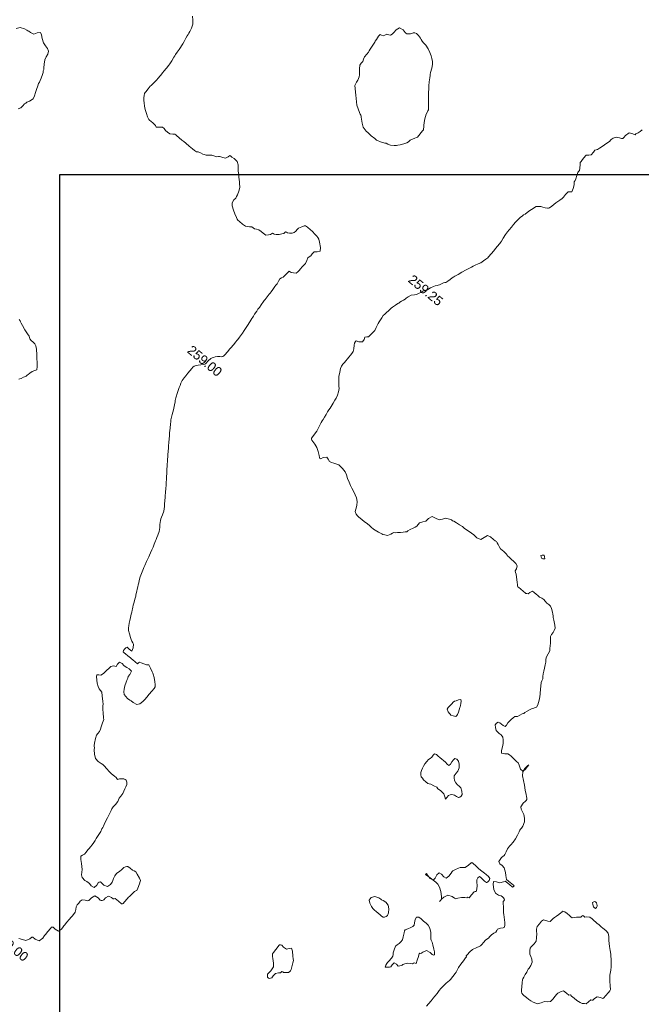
# Model space of a CAD drawing. Header units: millimetres. Extents: x -1567 to 968, y -503 to 481.
# Tile 8 of 49: x -1240 to -1207, y -18 to 34. Entities that reach past the tile are written whole.
import ezdxf

# ---------------------------------------------------------------- set-up
doc = ezdxf.new("R2010")
doc.units = ezdxf.units.MM
doc.layers.get('0').update_dxf_attribs({"lineweight": 0})
doc.layers.add('C-TOPO', color=7, linetype='Continuous')
doc.layers.add('C-TOPO-TEXT', color=7, linetype='Continuous')
doc.styles.get("Standard").update_dxf_attribs({"font": 'arial.ttf'})

# ---------------------------------------------------------------- blocks, each defined once
blk = doc.blocks.new('FXNHM')
at = {"layer": 'C-TOPO', "color": 35, "linetype": 'Continuous', "lineweight": 0, "flags": 128}
for points in [[(-1005.957, -27.625), (-1005.955, -27.45), (-1005.953, -27.239), (-1005.955, -27.063), (-1005.957, -26.916), (-1005.959, -26.733), (-1005.964, -26.545), (-1005.969, -26.395), (-1005.962, -26.229), (-1005.937, -26.037), (-1005.905, -25.877), (-1005.888, -25.804), (-1005.872, -25.714), (-1005.881, -25.507), (-1005.891, -25.3), (-1005.905, -25.214), (-1005.92, -25.131), (-1005.951, -24.946), (-1005.978, -24.724), (-1005.989, -24.498), (-1005.99, -24.307), (-1005.989, -24.225), (-1006.041, -24.214), (-1006.039, -24.122), (-1006.024, -23.923), (-1005.989, -23.724), (-1005.888, -23.503), (-1005.815, -23.377), (-1005.795, -23.296), (-1005.782, -23.214), (-1005.784, -23.069), (-1005.782, -22.91), (-1005.751, -22.812), (-1005.72, -22.714), (-1005.721, -22.6), (-1005.72, -22.472), (-1005.671, -22.331), (-1005.629, -22.214), (-1005.647, -22.122), (-1005.659, -22.033), (-1005.566, -21.902), (-1005.478, -21.798), (-1005.445, -21.747), (-1005.458, -21.695), (-1005.478, -21.635), (-1005.589, -21.521), (-1005.788, -21.323), (-1005.9, -21.214), (-1005.978, -21.164), (-1006.056, -21.065), (-1006.178, -20.913), (-1006.298, -20.789), (-1006.371, -20.714), (-1006.371, -20.659), (-1006.371, -20.607), (-1006.42, -20.574), (-1006.478, -20.545), (-1006.555, -20.542), (-1006.646, -20.545), (-1006.777, -20.601), (-1006.978, -20.629), (-1007.159, -20.526), (-1007.355, -20.353), (-1007.441, -20.214), (-1007.318, -20.131), (-1007.138, -20.054), (-1007.029, -19.897), (-1006.978, -19.798), (-1006.894, -19.798), (-1006.685, -19.8), (-1006.478, -19.798), (-1006.44, -19.714), (-1006.505, -19.686), (-1006.62, -19.69), (-1006.834, -19.694), (-1006.978, -19.686), (-1007.06, -19.627), (-1007.138, -19.554), (-1007.262, -19.441), (-1007.478, -19.298), (-1007.642, -19.268), (-1007.788, -19.269), (-1007.901, -19.214), (-1007.935, -18.963), (-1007.901, -18.791), (-1007.901, -18.714), (-1007.937, -18.566), (-1007.978, -18.392), (-1007.986, -18.303), (-1007.99, -18.214), (-1007.984, -18.114), (-1007.978, -17.931), (-1007.99, -17.714), (-1008.033, -17.492), (-1008.085, -17.305), (-1008.112, -17.214), (-1008.112, -17.146), (-1008.112, -17.079), (-1008.129, -16.94), (-1008.203, -16.714), (-1008.319, -16.561), (-1008.478, -16.436), (-1008.622, -16.36), (-1008.762, -16.305), (-1008.864, -16.214), (-1008.892, -15.979), (-1008.864, -15.827), (-1008.863, -15.77), (-1008.866, -15.714), (-1008.915, -15.658), (-1008.978, -15.596), (-1009.068, -15.527), (-1009.247, -15.387), (-1009.455, -15.214), (-1009.662, -15.045), (-1009.847, -14.886), (-1009.971, -14.714), (-1010, -14.504), (-1009.976, -14.308), (-1009.971, -14.221), (-1009.967, -14.328), (-1009.953, -14.539), (-1010.001, -14.69), (-1010.158, -14.673), (-1010.352, -14.57), (-1010.478, -14.501), (-1010.583, -14.499), (-1010.689, -14.503), (-1010.83, -14.484), (-1010.978, -14.467), (-1011.094, -14.468), (-1011.205, -14.487), (-1011.329, -14.594), (-1011.478, -14.667), (-1011.572, -14.566), (-1011.663, -14.379), (-1011.751, -14.214), (-1011.866, -14.062), (-1011.978, -13.967), (-1012.124, -13.938), (-1012.255, -13.936), (-1012.37, -13.933), (-1012.478, -13.916), (-1012.608, -13.823), (-1012.708, -13.714), (-1012.712, -13.607), (-1012.681, -13.511), (-1012.588, -13.488), (-1012.478, -13.484), (-1012.351, -13.482), (-1012.238, -13.454), (-1012.235, -13.346), (-1012.258, -13.214), (-1012.249, -13.09), (-1012.231, -12.961), (-1012.206, -12.814), (-1012.181, -12.714), (-1012.128, -12.666), (-1012.073, -12.618), (-1012.023, -12.481), (-1011.978, -12.352), (-1011.918, -12.274), (-1011.907, -12.214), (-1011.859, -12.074), (-1011.794, -11.898), (-1011.74, -11.796), (-1011.693, -11.714), (-1011.646, -11.649), (-1011.608, -11.583), (-1011.647, -11.446), (-1011.746, -11.214), (-1011.837, -11.054), (-1011.928, -10.917), (-1011.978, -10.844), (-1012.017, -10.779), (-1012.056, -10.714), (-1012.156, -10.583), (-1012.264, -10.427), (-1012.292, -10.32), (-1012.32, -10.214), (-1012.392, -10.115), (-1012.478, -10), (-1012.539, -9.871), (-1012.608, -9.714), (-1012.692, -9.554), (-1012.764, -9.427), (-1012.837, -9.322), (-1012.901, -9.214), (-1012.946, -8.994), (-1012.978, -8.816), (-1013.028, -8.764), (-1013.081, -8.714), (-1013.135, -8.616), (-1013.221, -8.471), (-1013.339, -8.34), (-1013.44, -8.214), (-1013.467, -8.086), (-1013.478, -7.956), (-1013.496, -7.829), (-1013.534, -7.714), (-1013.66, -7.593), (-1013.858, -7.433), (-1013.978, -7.339), (-1014.04, -7.275), (-1014.103, -7.214), (-1014.197, -7.141), (-1014.353, -7.03), (-1014.478, -6.959), (-1014.604, -6.952), (-1014.733, -6.959), (-1014.856, -6.94), (-1014.978, -6.924), (-1015.106, -6.939), (-1015.232, -6.959), (-1015.355, -6.964), (-1015.478, -6.964), (-1015.612, -6.95), (-1015.727, -6.964), (-1015.793, -7.099), (-1015.823, -7.214), (-1015.87, -7.25), (-1015.913, -7.279), (-1015.978, -7.279), (-1016.093, -7.278), (-1016.302, -7.276), (-1016.417, -7.275), (-1016.478, -7.28), (-1016.514, -7.25), (-1016.555, -7.214), (-1016.662, -7.112), (-1016.857, -6.927), (-1016.978, -6.814), (-1017.054, -6.766), (-1017.123, -6.714), (-1017.149, -6.59), (-1017.207, -6.442), (-1017.355, -6.385), (-1017.478, -6.373), (-1017.557, -6.371), (-1017.637, -6.373), (-1017.814, -6.367), (-1017.978, -6.358), (-1018.029, -6.336), (-1018.079, -6.314), (-1018.253, -6.312), (-1018.478, -6.3), (-1018.611, -6.258), (-1018.718, -6.214), (-1018.826, -6.169), (-1018.903, -6.139), (-1018.978, -6.16), (-1019.085, -6.151), (-1019.298, -6.151), (-1019.478, -6.204), (-1019.54, -6.401), (-1019.596, -6.595), (-1019.825, -6.65), (-1019.978, -6.638), (-1020.055, -6.637), (-1020.199, -6.651), (-1020.478, -6.677), (-1020.649, -6.686), (-1020.805, -6.692), (-1020.978, -6.707), (-1021.174, -6.737), (-1021.337, -6.768), (-1021.408, -6.783), (-1021.478, -6.789), (-1021.589, -6.823), (-1021.773, -6.919), (-1021.869, -7.061), (-1021.978, -7.202), (-1022.191, -7.251), (-1022.385, -7.307), (-1022.466, -7.505), (-1022.478, -7.637), (-1022.491, -7.701), (-1022.585, -7.833), (-1022.689, -8.002), (-1022.69, -8.107), (-1022.686, -8.214), (-1022.721, -8.317), (-1022.768, -8.423), (-1022.842, -8.589), (-1022.898, -8.714), (-1022.902, -8.79), (-1022.978, -8.849), (-1023.046, -8.923), (-1023.154, -9.038), (-1023.268, -9.146), (-1023.342, -9.214), (-1023.421, -9.271), (-1023.446, -9.341), (-1023.478, -9.43), (-1023.524, -9.516), (-1023.587, -9.604), (-1023.7, -9.669), (-1023.802, -9.714), (-1023.872, -9.733), (-1023.943, -9.748), (-1024.064, -9.768), (-1024.263, -9.8), (-1024.375, -9.817), (-1024.426, -9.817), (-1024.478, -9.817), (-1024.682, -9.812), (-1024.884, -9.808), (-1024.978, -9.821), (-1025.173, -9.822), (-1025.37, -9.821), (-1025.424, -9.824), (-1025.478, -9.825), (-1025.58, -9.791), (-1025.719, -9.714), (-1025.779, -9.597), (-1025.852, -9.414), (-1025.978, -9.226), (-1026.134, -9.102), (-1026.291, -9.028), (-1026.478, -8.945), (-1026.652, -8.864), (-1026.793, -8.806), (-1026.966, -8.725), (-1027.16, -8.613), (-1027.327, -8.508), (-1027.478, -8.431), (-1027.698, -8.377), (-1027.83, -8.362), (-1027.904, -8.359), (-1027.978, -8.362), (-1028.088, -8.4), (-1028.237, -8.455), (-1028.357, -8.503), (-1028.478, -8.531), (-1028.612, -8.479), (-1028.744, -8.447), (-1028.865, -8.59), (-1028.928, -8.714), (-1028.978, -8.736), (-1029.028, -8.714), (-1029.106, -8.648), (-1029.281, -8.511), (-1029.478, -8.388), (-1029.676, -8.316), (-1029.851, -8.277), (-1029.928, -8.264), (-1029.978, -8.239), (-1030.003, -8.189), (-1030.012, -8.065), (-1030.027, -7.839), (-1030.036, -7.714), (-1030.054, -7.638), (-1030.077, -7.535), (-1030.119, -7.343), (-1030.146, -7.214), (-1030.157, -7.119), (-1030.168, -7.024), (-1030.19, -6.89), (-1030.219, -6.714), (-1030.241, -6.56), (-1030.257, -6.435), (-1030.267, -6.324), (-1030.277, -6.214), (-1030.315, -6.013), (-1030.348, -5.844), (-1030.351, -5.779), (-1030.356, -5.714), (-1030.413, -5.538), (-1030.478, -5.355), (-1030.519, -5.283), (-1030.564, -5.214), (-1030.65, -5.12), (-1030.814, -4.936), (-1030.978, -4.722), (-1031.101, -4.515), (-1031.188, -4.335), (-1031.232, -4.214), (-1031.239, -4.087), (-1031.232, -3.96), (-1031.232, -3.837), (-1031.232, -3.714), (-1031.231, -3.587), (-1031.232, -3.46), (-1031.233, -3.335), (-1031.25, -3.214), (-1031.319, -3.08), (-1031.422, -2.91), (-1031.478, -2.82), (-1031.491, -2.727), (-1031.478, -2.669), (-1031.348, -2.615), (-1031.192, -2.5), (-1031.214, -2.341), (-1031.254, -2.214), (-1031.188, -2.144), (-1031.117, -2.075), (-1031.092, -1.883), (-1031.082, -1.714), (-1031.081, -1.661), (-1031.082, -1.609), (-1031.123, -1.432), (-1031.173, -1.214), (-1031.189, -1.101), (-1031.204, -0.988), (-1031.225, -0.852), (-1031.239, -0.714), (-1031.227, -0.598), (-1031.209, -0.483), (-1031.19, -0.335), (-1031.174, -0.214), (-1031.156, -0.134), (-1031.136, -0.056), (-1031.089, 0.127), (-1031.048, 0.286), (-1031.021, 0.329), (-1031.004, 0.402), (-1030.978, 0.502), (-1030.935, 0.617), (-1030.901, 0.709), (-1030.894, 0.786), (-1030.857, 0.906), (-1030.778, 1.086), (-1030.656, 1.217), (-1030.575, 1.286), (-1030.552, 1.36), (-1030.52, 1.431), (-1030.478, 1.527), (-1030.442, 1.635), (-1030.412, 1.72), (-1030.371, 1.753), (-1030.331, 1.786), (-1030.293, 1.884), (-1030.232, 2.041), (-1030.161, 2.194), (-1030.115, 2.286), (-1030.048, 2.356), (-1030.014, 2.409), (-1029.978, 2.472), (-1029.927, 2.578), (-1029.875, 2.684), (-1029.831, 2.735), (-1029.787, 2.786), (-1029.756, 2.895), (-1029.718, 3.046), (-1029.687, 3.187), (-1029.664, 3.286), (-1029.635, 3.35), (-1029.605, 3.413), (-1029.559, 3.535), (-1029.478, 3.752), (-1029.385, 3.986), (-1029.325, 4.134), (-1029.292, 4.21), (-1029.258, 4.286), (-1029.219, 4.376), (-1029.173, 4.481), (-1029.095, 4.639), (-1029.024, 4.786), (-1029, 4.873), (-1028.978, 4.961), (-1028.939, 5.101), (-1028.907, 5.216), (-1028.902, 5.286), (-1028.902, 5.498), (-1028.902, 5.71), (-1028.902, 5.786), (-1028.902, 5.998), (-1028.902, 6.21), (-1028.902, 6.286), (-1028.917, 6.369), (-1028.948, 6.557), (-1028.974, 6.782), (-1028.981, 6.961), (-1028.978, 7.103), (-1028.974, 7.283), (-1028.978, 7.469), (-1028.982, 7.618), (-1028.974, 7.783), (-1028.947, 7.974), (-1028.914, 8.133), (-1028.896, 8.204), (-1028.868, 8.286), (-1028.831, 8.422), (-1028.783, 8.591), (-1028.75, 8.691), (-1028.718, 8.786), (-1028.698, 8.885), (-1028.669, 8.977), (-1028.57, 9.062), (-1028.478, 9.125), (-1028.424, 9.151), (-1028.368, 9.176), (-1028.253, 9.231), (-1028.14, 9.286), (-1028.1, 9.328), (-1028.065, 9.374), (-1028.035, 9.519), (-1027.979, 9.786), (-1027.913, 10.047), (-1027.876, 10.184), (-1027.866, 10.235), (-1027.858, 10.286), (-1027.866, 10.466), (-1027.858, 10.666), (-1027.775, 10.727), (-1027.699, 10.786), (-1027.765, 10.977), (-1027.85, 11.158), (-1027.895, 11.222), (-1027.938, 11.286), (-1027.958, 11.37), (-1027.978, 11.461), (-1028.049, 11.63), (-1028.114, 11.786), (-1028.114, 11.855), (-1028.114, 11.923), (-1028.177, 12.023), (-1028.288, 12.188), (-1028.35, 12.286), (-1028.352, 12.35), (-1028.35, 12.414), (-1028.362, 12.579), (-1028.35, 12.786), (-1028.257, 12.879), (-1028.164, 12.972), (-1028.157, 13.151), (-1028.169, 13.286), (-1028.129, 13.341), (-1028.087, 13.395), (-1028.045, 13.518), (-1027.978, 13.742), (-1027.929, 13.918), (-1027.883, 14.086), (-1027.862, 14.17), (-1027.863, 14.229), (-1027.862, 14.286), (-1027.828, 14.397), (-1027.741, 14.55), (-1027.585, 14.636), (-1027.478, 14.67), (-1027.418, 14.726), (-1027.418, 14.786), (-1027.415, 14.937), (-1027.352, 15.16), (-1027.169, 15.259), (-1027.045, 15.286), (-1027.045, 15.353), (-1027.014, 15.406), (-1026.978, 15.473), (-1026.948, 15.603), (-1026.917, 15.725)], [(-1025.002, -38.714), (-1024.828, -38.625), (-1024.643, -38.549), (-1024.543, -38.342), (-1024.517, -38.214), (-1024.478, -38.175), (-1024.315, -38.179), (-1024.084, -38.108), (-1024.033, -37.875), (-1024.052, -37.714), (-1024.052, -37.639), (-1024.052, -37.426), (-1024.052, -37.214), (-1024.052, -37.14), (-1023.978, -37.074), (-1023.831, -37.097), (-1023.627, -37.065), (-1023.574, -36.865), (-1023.586, -36.714), (-1023.586, -36.659), (-1023.586, -36.605), (-1023.586, -36.409), (-1023.586, -36.214), (-1023.586, -36.159), (-1023.586, -36.105), (-1023.576, -35.942), (-1023.586, -35.714), (-1023.658, -35.579), (-1023.728, -35.464), (-1023.75, -35.339), (-1023.752, -35.214), (-1023.751, -35.085), (-1023.721, -34.971), (-1023.587, -34.878), (-1023.478, -34.826), (-1023.421, -34.77), (-1023.413, -34.714), (-1023.406, -34.565), (-1023.329, -34.363), (-1023.124, -34.336), (-1022.978, -34.363), (-1022.924, -34.344), (-1022.873, -34.319), (-1022.849, -34.268), (-1022.829, -34.214), (-1022.822, -34.088), (-1022.768, -33.923), (-1022.602, -33.872), (-1022.478, -33.867), (-1022.44, -33.828), (-1022.402, -33.79), (-1022.187, -33.788), (-1021.978, -33.79), (-1021.931, -33.761), (-1021.912, -33.714), (-1021.912, -33.601), (-1021.913, -33.394), (-1021.912, -33.279), (-1021.884, -33.214), (-1021.873, -33.031), (-1021.857, -32.835), (-1021.822, -32.774), (-1021.79, -32.714), (-1021.831, -32.581), (-1021.911, -32.357), (-1021.955, -32.237), (-1021.978, -32.181), (-1022.099, -32.131), (-1022.33, -32.039), (-1022.478, -31.989), (-1022.568, -32.008), (-1022.659, -32.033), (-1022.829, -32.032), (-1022.978, -32.033), (-1023.022, -32.082), (-1023.059, -32.133), (-1023.113, -32.214), (-1023.131, -32.365), (-1023.152, -32.54), (-1023.179, -32.627), (-1023.202, -32.714), (-1023.189, -32.868), (-1023.163, -33.029), (-1023.122, -33.121), (-1023.086, -33.214), (-1023.075, -33.372), (-1023.133, -33.558), (-1023.333, -33.616), (-1023.478, -33.609), (-1023.532, -33.607), (-1023.583, -33.609), (-1023.614, -33.657), (-1023.64, -33.714), (-1023.613, -33.861), (-1023.64, -34.052), (-1023.824, -34.08), (-1023.978, -34.052), (-1024.059, -34.052), (-1024.14, -34.052), (-1024.276, -34.073), (-1024.478, -34.052), (-1024.588, -33.959), (-1024.679, -33.83), (-1024.763, -33.714), (-1024.869, -33.603), (-1024.978, -33.495), (-1025.148, -33.34), (-1025.259, -33.214), (-1025.23, -33.114), (-1025.184, -33.008), (-1025.18, -32.859), (-1025.184, -32.714), (-1025.184, -32.611), (-1025.184, -32.508), (-1025.183, -32.371), (-1025.187, -32.214), (-1025.206, -32.088), (-1025.228, -31.964), (-1025.237, -31.839), (-1025.249, -31.714), (-1025.288, -31.522), (-1025.324, -31.368), (-1025.337, -31.291), (-1025.351, -31.214), (-1025.376, -31.121), (-1025.424, -30.942), (-1025.478, -30.727), (-1025.53, -30.502), (-1025.572, -30.308), (-1025.591, -30.214), (-1025.598, -30.151), (-1025.603, -30.089), (-1025.6, -29.913), (-1025.603, -29.714), (-1025.636, -29.619), (-1025.668, -29.523), (-1025.666, -29.387), (-1025.668, -29.214), (-1025.704, -29.071), (-1025.745, -28.947), (-1025.772, -28.826), (-1025.811, -28.714), (-1025.9, -28.607), (-1025.978, -28.543), (-1026.048, -28.551), (-1026.119, -28.573), (-1026.218, -28.642), (-1026.309, -28.714), (-1026.34, -28.772), (-1026.37, -28.822), (-1026.422, -28.803), (-1026.478, -28.778), (-1026.597, -28.777), (-1026.802, -28.778), (-1026.913, -28.778), (-1026.978, -28.763), (-1027.172, -28.739), (-1027.373, -28.714), (-1027.426, -28.706), (-1027.478, -28.698), (-1027.572, -28.715), (-1027.767, -28.732), (-1027.978, -28.698), (-1028.17, -28.561), (-1028.328, -28.385), (-1028.4, -28.292), (-1028.44, -28.255), (-1028.478, -28.217), (-1028.544, -28.1), (-1028.662, -27.878), (-1028.735, -27.714), (-1028.737, -27.586), (-1028.735, -27.456), (-1028.775, -27.335), (-1028.827, -27.214), (-1028.909, -26.991), (-1028.978, -26.815), (-1029.027, -26.763), (-1029.08, -26.714), (-1029.19, -26.596), (-1029.377, -26.397), (-1029.478, -26.287), (-1029.517, -26.214), (-1029.625, -26.103), (-1029.832, -25.897), (-1029.978, -25.769), (-1030.09, -25.739), (-1030.206, -25.714), (-1030.329, -25.654), (-1030.478, -25.551), (-1030.6, -25.434), (-1030.72, -25.299), (-1030.771, -25.214), (-1030.694, -25.156), (-1030.599, -25.093), (-1030.556, -24.936), (-1030.518, -24.714), (-1030.493, -24.514), (-1030.478, -24.398), (-1030.444, -24.341), (-1030.403, -24.288), (-1030.336, -24.254), (-1030.271, -24.214), (-1030.287, -24.08), (-1030.271, -23.921), (-1030.12, -23.901), (-1029.978, -23.921), (-1029.886, -23.909), (-1029.794, -23.898), (-1029.647, -23.872), (-1029.478, -23.898), (-1029.43, -24.076), (-1029.436, -24.214), (-1029.396, -24.296), (-1029.374, -24.37), (-1029.322, -24.53), (-1029.244, -24.714), (-1029.167, -24.873), (-1029.092, -25.002), (-1028.978, -25.101), (-1028.718, -25.148), (-1028.56, -25.131), (-1028.478, -25.111), (-1028.334, -25.121), (-1028.117, -25.075), (-1028.019, -24.943), (-1027.978, -24.759), (-1027.962, -24.605), (-1027.964, -24.429), (-1027.968, -24.224), (-1027.959, -24.013), (-1027.953, -23.839), (-1027.967, -23.725), (-1028.046, -23.627), (-1028.151, -23.541), (-1028.332, -23.386), (-1028.478, -23.268), (-1028.536, -23.24), (-1028.595, -23.214), (-1028.788, -23.121), (-1028.978, -23.036), (-1029.027, -23.073), (-1029.076, -23.116), (-1029.221, -23.167), (-1029.361, -23.214), (-1029.452, -23.24), (-1029.462, -23.307), (-1029.478, -23.377), (-1029.639, -23.382), (-1029.814, -23.377), (-1029.896, -23.377), (-1029.978, -23.377), (-1030.146, -23.377), (-1030.314, -23.377), (-1030.402, -23.384), (-1030.478, -23.377), (-1030.502, -23.303), (-1030.51, -23.214), (-1030.502, -23.125), (-1030.478, -23.05), (-1030.317, -23.068), (-1030.142, -23.05), (-1030.206, -22.866), (-1030.32, -22.714), (-1030.396, -22.678), (-1030.478, -22.647), (-1030.562, -22.597), (-1030.655, -22.536), (-1030.827, -22.42), (-1030.978, -22.315), (-1031.031, -22.266), (-1031.08, -22.214), (-1031.132, -22.122), (-1031.204, -21.987), (-1031.275, -21.858), (-1031.351, -21.714), (-1031.426, -21.562), (-1031.478, -21.455), (-1031.522, -21.361), (-1031.554, -21.29), (-1031.595, -21.214), (-1031.646, -21.116), (-1031.724, -20.959), (-1031.793, -20.809), (-1031.835, -20.714), (-1031.856, -20.663), (-1031.878, -20.613), (-1031.92, -20.532), (-1031.978, -20.42), (-1032.031, -20.318), (-1032.085, -20.214), (-1032.133, -20.112), (-1032.181, -20.011), (-1032.244, -19.89), (-1032.328, -19.714), (-1032.391, -19.539), (-1032.451, -19.356), (-1032.478, -19.269), (-1032.498, -19.214), (-1032.528, -19.095), (-1032.585, -18.869), (-1032.625, -18.714), (-1032.655, -18.61), (-1032.685, -18.507), (-1032.717, -18.382), (-1032.762, -18.214), (-1032.81, -18.057), (-1032.864, -17.886), (-1032.891, -17.801), (-1032.916, -17.714), (-1032.943, -17.638), (-1032.978, -17.537), (-1033.018, -17.41), (-1033.096, -17.214), (-1033.212, -17.019), (-1033.302, -16.89), (-1033.362, -16.799), (-1033.414, -16.714), (-1033.448, -16.626), (-1033.478, -16.537), (-1033.518, -16.41), (-1033.596, -16.214), (-1033.732, -15.998), (-1033.833, -15.859), (-1033.887, -15.777), (-1033.929, -15.714), (-1033.978, -15.642), (-1034.04, -15.554), (-1034.165, -15.376), (-1034.28, -15.214), (-1034.387, -15.067), (-1034.478, -14.945), (-1034.564, -14.829), (-1034.649, -14.714), (-1034.763, -14.56), (-1034.906, -14.367), (-1034.978, -14.269), (-1035.019, -14.214), (-1035.062, -14.153), (-1035.121, -14.071), (-1035.193, -13.971), (-1035.305, -13.814), (-1035.377, -13.714), (-1035.428, -13.64), (-1035.478, -13.567), (-1035.529, -13.494), (-1035.618, -13.367), (-1035.726, -13.214), (-1035.835, -13.059), (-1035.927, -12.93), (-1035.978, -12.857), (-1036.029, -12.786), (-1036.079, -12.714), (-1036.169, -12.578), (-1036.275, -12.417), (-1036.355, -12.299), (-1036.412, -12.214), (-1036.446, -12.151), (-1036.478, -12.087), (-1036.536, -11.952), (-1036.646, -11.714), (-1036.775, -11.475), (-1036.851, -11.34), (-1036.884, -11.277), (-1036.916, -11.214), (-1036.947, -11.15), (-1036.978, -11.087), (-1037.05, -10.916), (-1037.131, -10.714), (-1037.166, -10.604), (-1037.199, -10.493), (-1037.246, -10.37), (-1037.29, -10.214), (-1037.296, -10.034), (-1037.29, -9.902), (-1037.297, -9.808), (-1037.304, -9.714), (-1037.302, -9.553), (-1037.297, -9.395), (-1037.295, -9.302), (-1037.282, -9.214), (-1037.222, -9.134), (-1037.145, -9.047), (-1037.049, -8.933), (-1036.978, -8.848), (-1036.918, -8.774), (-1036.903, -8.714), (-1036.884, -8.53), (-1036.86, -8.332), (-1036.823, -8.272), (-1036.782, -8.214), (-1036.732, -8.131), (-1036.66, -8.032), (-1036.559, -7.958), (-1036.478, -7.904), (-1036.436, -7.841), (-1036.405, -7.787), (-1036.398, -7.714), (-1036.398, -7.504), (-1036.398, -7.294), (-1036.398, -7.214), (-1036.398, -7.004), (-1036.398, -6.794), (-1036.398, -6.714), (-1036.404, -6.64), (-1036.406, -6.495), (-1036.419, -6.214), (-1036.435, -6.054), (-1036.455, -5.917), (-1036.478, -5.744), (-1036.506, -5.515), (-1036.532, -5.308), (-1036.543, -5.214), (-1036.549, -5.142), (-1036.562, -5.032), (-1036.584, -4.831), (-1036.596, -4.714), (-1036.596, -4.655), (-1036.596, -4.596), (-1036.614, -4.41), (-1036.632, -4.214), (-1036.632, -4.137), (-1036.632, -4.06), (-1036.645, -3.888), (-1036.657, -3.714), (-1036.649, -3.632), (-1036.642, -3.55), (-1036.66, -3.388), (-1036.68, -3.214), (-1036.679, -3.113), (-1036.68, -3.012), (-1036.708, -2.861), (-1036.73, -2.714), (-1036.698, -2.623), (-1036.66, -2.532), (-1036.634, -2.363), (-1036.616, -2.214), (-1036.618, -2.143), (-1036.612, -2.08), (-1036.549, -2.071), (-1036.478, -2.066), (-1036.373, -2.015), (-1036.26, -1.932), (-1036.233, -1.829), (-1036.227, -1.714), (-1036.226, -1.596), (-1036.227, -1.465), (-1036.216, -1.339), (-1036.212, -1.214), (-1036.253, -1.046), (-1036.288, -0.903), (-1036.272, -0.809), (-1036.251, -0.714), (-1036.262, -0.59), (-1036.251, -0.441), (-1036.123, -0.332), (-1036.021, -0.214), (-1036.13, -0.057), (-1036.341, 0.136), (-1036.478, 0.244), (-1036.57, 0.27), (-1036.668, 0.286), (-1036.84, 0.317), (-1036.978, 0.34), (-1037.031, 0.339), (-1037.147, 0.34), (-1037.36, 0.34), (-1037.478, 0.339), (-1037.531, 0.286), (-1037.609, 0.165), (-1037.696, 0.004), (-1037.698, -0.104), (-1037.696, -0.214), (-1037.724, -0.321), (-1037.772, -0.419), (-1037.882, -0.51), (-1037.978, -0.57), (-1038.043, -0.579), (-1038.101, -0.59), (-1038.109, -0.65), (-1038.114, -0.714), (-1038.174, -0.799), (-1038.274, -0.917), (-1038.393, -1.018), (-1038.478, -1.077), (-1038.542, -1.082), (-1038.601, -1.09), (-1038.613, -1.149), (-1038.622, -1.214), (-1038.696, -1.306), (-1038.792, -1.4), (-1038.882, -1.41), (-1038.978, -1.409), (-1039.114, -1.41), (-1039.267, -1.425), (-1039.384, -1.482), (-1039.478, -1.532), (-1039.569, -1.532), (-1039.658, -1.533), (-1039.761, -1.612), (-1039.933, -1.714), (-1040.127, -1.738), (-1040.349, -1.738), (-1040.458, -1.733), (-1040.523, -1.714), (-1040.611, -1.671), (-1040.796, -1.575), (-1040.978, -1.467), (-1041.17, -1.343), (-1041.289, -1.214), (-1041.306, -1.037), (-1041.289, -0.902), (-1041.307, -0.807), (-1041.332, -0.714), (-1041.404, -0.511), (-1041.478, -0.325), (-1041.532, -0.268), (-1041.589, -0.214), (-1041.694, -0.108), (-1041.869, 0.067), (-1041.978, 0.175), (-1042.046, 0.231), (-1042.113, 0.286), (-1042.19, 0.382), (-1042.329, 0.542), (-1042.478, 0.657), (-1042.703, 0.676), (-1042.843, 0.651), (-1042.914, 0.656), (-1042.978, 0.651), (-1043.016, 0.537), (-1043.08, 0.389), (-1043.206, 0.32), (-1043.307, 0.286), (-1043.368, 0.257), (-1043.421, 0.229), (-1043.478, 0.16), (-1043.577, 0.121), (-1043.738, 0.046), (-1043.891, -0.066), (-1043.978, -0.14), (-1044.03, -0.162), (-1044.08, -0.186), (-1044.142, -0.214), (-1044.284, -0.245), (-1044.417, -0.274), (-1044.478, -0.333), (-1044.537, -0.339), (-1044.608, -0.343), (-1044.74, -0.345), (-1044.978, -0.346), (-1045.217, -0.345), (-1045.349, -0.343), (-1045.413, -0.343), (-1045.478, -0.343), (-1045.663, -0.343), (-1045.849, -0.343), (-1045.914, -0.341), (-1045.978, -0.343), (-1046.061, -0.413), (-1046.192, -0.5), (-1046.339, -0.512), (-1046.478, -0.501), (-1046.598, -0.482), (-1046.712, -0.479), (-1046.866, -0.59), (-1046.978, -0.687), (-1047.058, -0.634), (-1047.266, -0.633), (-1047.478, -0.634), (-1047.532, -0.622), (-1047.584, -0.608), (-1047.676, -0.557), (-1047.846, -0.459), (-1047.978, -0.378), (-1048.082, -0.3), (-1048.18, -0.214), (-1048.278, -0.118), (-1048.397, 0.006), (-1048.478, 0.096), (-1048.555, 0.204), (-1048.604, 0.286), (-1048.606, 0.349), (-1048.604, 0.413), (-1048.61, 0.6), (-1048.614, 0.786), (-1048.606, 0.846), (-1048.598, 0.906), (-1048.578, 1.1), (-1048.56, 1.286), (-1048.56, 1.368), (-1048.56, 1.577), (-1048.56, 1.786), (-1048.56, 1.868), (-1048.56, 2.076), (-1048.56, 2.286), (-1048.571, 2.379), (-1048.596, 2.573), (-1048.625, 2.786), (-1048.636, 2.87), (-1048.646, 2.954), (-1048.657, 3.107), (-1048.672, 3.286), (-1048.691, 3.402), (-1048.71, 3.518), (-1048.722, 3.644), (-1048.738, 3.786), (-1048.776, 3.972), (-1048.807, 4.115), (-1048.817, 4.201), (-1048.828, 4.286), (-1048.846, 4.39), (-1048.891, 4.579), (-1048.978, 4.786), (-1049.102, 4.955), (-1049.256, 5.104)], [(-1044.043, -15.714), (-1044.01, -15.662), (-1043.978, -15.61), (-1043.911, -15.48), (-1043.845, -15.346), (-1043.831, -15.28), (-1043.818, -15.214), (-1043.796, -15.099), (-1043.753, -14.939), (-1043.67, -14.823), (-1043.618, -14.714), (-1043.713, -14.569), (-1043.883, -14.378), (-1043.978, -14.279), (-1044.03, -14.214), (-1044.135, -14.102), (-1044.335, -13.895), (-1044.478, -13.765), (-1044.59, -13.731), (-1044.709, -13.714), (-1044.848, -13.7), (-1044.952, -13.688), (-1045.018, -13.649), (-1045.083, -13.609), (-1045.228, -13.565), (-1045.478, -13.486), (-1045.719, -13.396), (-1045.852, -13.34), (-1045.915, -13.306), (-1045.978, -13.272), (-1046.057, -13.245)], [(-1053.259, -4.63), (-1053.189, -4.503), (-1053.174, -4.342), (-1053.172, -4.214), (-1053.152, -4.138), (-1053.128, -4.064), (-1053.058, -3.936), (-1052.996, -3.714), (-1053.032, -3.545), (-1053.11, -3.369), (-1053.179, -3.214), (-1053.247, -3.026), (-1053.288, -2.904), (-1053.305, -2.809), (-1053.322, -2.714), (-1053.367, -2.584), (-1053.438, -2.392), (-1053.478, -2.288), (-1053.533, -2.214), (-1053.553, -2.139), (-1053.607, -2.07), (-1053.723, -1.911), (-1053.837, -1.714), (-1053.885, -1.533), (-1053.902, -1.378), (-1053.978, -1.235), (-1054.122, -1.149), (-1054.286, -1.12), (-1054.478, -1.06), (-1054.668, -0.926), (-1054.825, -0.791), (-1054.952, -0.74), (-1055.064, -0.865), (-1055.168, -1.023), (-1055.357, -1.071), (-1055.478, -1.074), (-1055.53, -1.091), (-1055.583, -1.109), (-1055.727, -1.127), (-1055.952, -1.214), (-1056.086, -1.406)]]:
    blk.add_lwpolyline(points, dxfattribs=at)
for points in [[(-1035.906, 8.214), (-1035.906, 8.224), (-1035.903, 8.26), (-1035.903, 8.286), (-1035.935, 8.342), (-1035.978, 8.41), (-1036.03, 8.483), (-1036.126, 8.624), (-1036.22, 8.786), (-1036.314, 9.026), (-1036.354, 9.163), (-1036.369, 9.225), (-1036.387, 9.286), (-1036.43, 9.341), (-1036.478, 9.397), (-1036.549, 9.486), (-1036.677, 9.648), (-1036.787, 9.786), (-1036.883, 9.903), (-1036.978, 10.021), (-1037.075, 10.144), (-1037.178, 10.286), (-1037.293, 10.458), (-1037.418, 10.65), (-1037.478, 10.743), (-1037.516, 10.786), (-1037.564, 10.895), (-1037.663, 11.112), (-1037.758, 11.286), (-1037.858, 11.406), (-1037.978, 11.506), (-1038.105, 11.596), (-1038.274, 11.696), (-1038.474, 11.786), (-1038.688, 11.843), (-1038.874, 11.869), (-1038.978, 11.883), (-1039.065, 11.922), (-1039.152, 11.96), (-1039.319, 11.993), (-1039.478, 12.012), (-1039.555, 11.98), (-1039.625, 11.934), (-1039.665, 11.861), (-1039.703, 11.786), (-1039.785, 11.72), (-1039.861, 11.669), (-1039.919, 11.667), (-1039.978, 11.669), (-1040.139, 11.701), (-1040.361, 11.669), (-1040.431, 11.472), (-1040.434, 11.286), (-1040.45, 11.163), (-1040.478, 11.061), (-1040.568, 11.016), (-1040.663, 10.971), (-1040.711, 10.874), (-1040.753, 10.786), (-1040.845, 10.762), (-1040.928, 10.736), (-1040.93, 10.61), (-1040.914, 10.403), (-1040.902, 10.286), (-1040.889, 10.236), (-1040.877, 10.185), (-1040.858, 9.996), (-1040.837, 9.786), (-1040.82, 9.699), (-1040.804, 9.612), (-1040.808, 9.467), (-1040.804, 9.286), (-1040.767, 9.16), (-1040.73, 9.038), (-1040.735, 8.909), (-1040.729, 8.786), (-1040.609, 8.625), (-1040.478, 8.477), (-1040.41, 8.379), (-1040.354, 8.286), (-1040.317, 8.192), (-1040.287, 8.096), (-1040.275, 7.963), (-1040.229, 7.786), (-1040.123, 7.661), (-1039.978, 7.535), (-1039.854, 7.411), (-1039.729, 7.286), (-1039.609, 7.155), (-1039.478, 7.035), (-1039.309, 6.929), (-1039.126, 6.831), (-1039.037, 6.786), (-1038.978, 6.763), (-1038.935, 6.731), (-1038.885, 6.694), (-1038.809, 6.618), (-1038.652, 6.474), (-1038.478, 6.356), (-1038.218, 6.294), (-1038.071, 6.286), (-1037.978, 6.272), (-1037.844, 6.272), (-1037.607, 6.273), (-1037.478, 6.274), (-1037.426, 6.286), (-1037.264, 6.339), (-1037.09, 6.398), (-1037.034, 6.435), (-1036.978, 6.471), (-1036.874, 6.493), (-1036.729, 6.537), (-1036.576, 6.651), (-1036.478, 6.738), (-1036.427, 6.786), (-1036.349, 6.882), (-1036.232, 7.04), (-1036.148, 7.189), (-1036.102, 7.286), (-1036.102, 7.348), (-1036.102, 7.41), (-1036.04, 7.536), (-1035.978, 7.655), (-1035.927, 7.735), (-1035.901, 7.786), (-1035.902, 7.898), (-1035.905, 8.101), (-1035.906, 8.214)], [(-1016.406, -5.285), (-1016.402, -5.283), (-1016.386, -5.271), (-1016.351, -5.243), (-1016.324, -5.214), (-1016.398, -5.143), (-1016.478, -5.079), (-1016.55, -5.142), (-1016.595, -5.214), (-1016.538, -5.254), (-1016.478, -5.291), (-1016.406, -5.285)], [(-1014.745, -14.214), (-1014.761, -14.182), (-1014.794, -14.116), (-1014.845, -14.018), (-1014.912, -13.908), (-1014.978, -13.846), (-1015.067, -13.939), (-1015.133, -14.058), (-1015.177, -14.134), (-1015.211, -14.214), (-1015.214, -14.334), (-1015.211, -14.481), (-1015.223, -14.605), (-1015.211, -14.714), (-1015.088, -14.781), (-1014.978, -14.814), (-1014.921, -14.824), (-1014.863, -14.829), (-1014.735, -14.776), (-1014.611, -14.714), (-1014.605, -14.649), (-1014.611, -14.581), (-1014.651, -14.447), (-1014.745, -14.214)], [(-1011.737, -17.955), (-1011.724, -17.938), (-1011.702, -17.894), (-1011.684, -17.813), (-1011.692, -17.714), (-1011.818, -17.578), (-1011.978, -17.473), (-1012.096, -17.467), (-1012.219, -17.473), (-1012.35, -17.446), (-1012.478, -17.395), (-1012.591, -17.302), (-1012.66, -17.214), (-1012.664, -17.125), (-1012.66, -17.032), (-1012.673, -16.901), (-1012.733, -16.714), (-1012.855, -16.557), (-1012.978, -16.469), (-1013.111, -16.443), (-1013.223, -16.469), (-1013.239, -16.576), (-1013.224, -16.714), (-1013.208, -16.856), (-1013.224, -16.967), (-1013.335, -16.973), (-1013.478, -16.947), (-1013.616, -16.946), (-1013.744, -16.947), (-1013.861, -16.946), (-1013.978, -16.947), (-1014.113, -16.944), (-1014.221, -16.971), (-1014.228, -17.086), (-1014.213, -17.214), (-1014.241, -17.317), (-1014.271, -17.421), (-1014.278, -17.554), (-1014.271, -17.714), (-1014.246, -17.853), (-1014.213, -17.979), (-1014.177, -18.106), (-1014.133, -18.214), (-1014.061, -18.302), (-1013.978, -18.369), (-1013.882, -18.397), (-1013.78, -18.412), (-1013.62, -18.417), (-1013.478, -18.414), (-1013.409, -18.385), (-1013.339, -18.352), (-1013.152, -18.308), (-1012.978, -18.271), (-1012.892, -18.3), (-1012.723, -18.288), (-1012.478, -18.3), (-1012.325, -18.402), (-1012.227, -18.465), (-1012.218, -18.346), (-1012.227, -18.214), (-1012.178, -18.136), (-1012.12, -18.071), (-1012.052, -18.032), (-1011.978, -18), (-1011.863, -17.991), (-1011.737, -17.955)], [(-1002.352, -17.714), (-1002.358, -17.705), (-1002.381, -17.679), (-1002.429, -17.632), (-1002.478, -17.592), (-1002.541, -17.585), (-1002.602, -17.59), (-1002.637, -17.648), (-1002.658, -17.714), (-1002.575, -17.788), (-1002.478, -17.855), (-1002.403, -17.863), (-1002.337, -17.855), (-1002.336, -17.788), (-1002.352, -17.714)], [(-998.947, -20.714), (-998.95, -20.709), (-998.966, -20.685), (-998.978, -20.668), (-999.085, -20.553), (-999.282, -20.339), (-999.398, -20.214), (-999.439, -20.159), (-999.478, -20.104), (-999.521, -20.026), (-999.607, -19.876), (-999.711, -19.714), (-999.862, -19.526), (-999.978, -19.4), (-1000.068, -19.305), (-1000.161, -19.214), (-1000.306, -19.091), (-1000.478, -18.943), (-1000.594, -18.83), (-1000.708, -18.714), (-1000.843, -18.559), (-1000.978, -18.443), (-1001.142, -18.414), (-1001.273, -18.418), (-1001.376, -18.418), (-1001.478, -18.418), (-1001.633, -18.413), (-1001.783, -18.409), (-1001.881, -18.408), (-1001.978, -18.409), (-1002.121, -18.398), (-1002.283, -18.409), (-1002.401, -18.498), (-1002.478, -18.572), (-1002.551, -18.571), (-1002.619, -18.572), (-1002.637, -18.639), (-1002.652, -18.714), (-1002.725, -18.783), (-1002.823, -18.868), (-1002.903, -18.957), (-1002.978, -19.025), (-1003.07, -19.03), (-1003.167, -19.025), (-1003.332, -19.031), (-1003.478, -19.04), (-1003.542, -19.064), (-1003.597, -19.095), (-1003.603, -19.152), (-1003.604, -19.214), (-1003.639, -19.345), (-1003.684, -19.507), (-1003.715, -19.61), (-1003.741, -19.714), (-1003.743, -19.827), (-1003.761, -19.931), (-1003.874, -19.998), (-1003.978, -20.038), (-1004.04, -20.067), (-1004.094, -20.098), (-1004.113, -20.154), (-1004.125, -20.214), (-1004.121, -20.394), (-1004.112, -20.58), (-1004.091, -20.65), (-1004.066, -20.714), (-1004.023, -20.759), (-1003.978, -20.803), (-1003.9, -20.89), (-1003.761, -21.059), (-1003.666, -21.214), (-1003.651, -21.396), (-1003.666, -21.526), (-1003.67, -21.621), (-1003.663, -21.714), (-1003.6, -21.823), (-1003.478, -21.967), (-1003.364, -22.037), (-1003.23, -22.102), (-1003.113, -22.214), (-1003.052, -22.393), (-1003.039, -22.568), (-1003.041, -22.65), (-1003.017, -22.714), (-1003.002, -22.811), (-1002.978, -22.966), (-1002.951, -23.119), (-1002.933, -23.214), (-1002.912, -23.28), (-1002.838, -23.387), (-1002.699, -23.587), (-1002.608, -23.714), (-1002.542, -23.788), (-1002.478, -23.847), (-1002.403, -23.862), (-1002.324, -23.868), (-1002.148, -23.87), (-1001.978, -23.868), (-1001.911, -23.859), (-1001.844, -23.848), (-1001.7, -23.828), (-1001.478, -23.741), (-1001.359, -23.584), (-1001.269, -23.422), (-1001.136, -23.322), (-1001.029, -23.214), (-1001.005, -23.044), (-1001.015, -22.837), (-1001.022, -22.714), (-1001.004, -22.625), (-1000.978, -22.539), (-1000.93, -22.437), (-1000.851, -22.341), (-1000.646, -22.321), (-1000.478, -22.323), (-1000.428, -22.263), (-1000.341, -22.267), (-1000.158, -22.275), (-999.978, -22.273), (-999.768, -22.242), (-999.653, -22.214), (-999.599, -22.176), (-999.553, -22.139), (-999.478, -22.087), (-999.451, -21.93), (-999.422, -21.77), (-999.371, -21.742), (-999.321, -21.714), (-999.314, -21.594), (-999.266, -21.425), (-999.1, -21.341), (-998.978, -21.31), (-998.954, -21.238), (-998.952, -21.107), (-998.949, -20.871), (-998.947, -20.745), (-998.947, -20.714)], [(-1007.698, -20.494), (-1007.684, -20.475), (-1007.665, -20.421), (-1007.66, -20.322), (-1007.698, -20.214), (-1007.818, -20.178), (-1007.978, -20.182), (-1008.106, -20.183), (-1008.273, -20.189), (-1008.478, -20.191), (-1008.706, -20.183), (-1008.897, -20.172), (-1008.978, -20.167), (-1009.002, -20.214), (-1009.037, -20.397), (-1009.087, -20.605), (-1009.157, -20.661), (-1009.231, -20.714), (-1009.288, -20.78), (-1009.34, -20.852), (-1009.416, -21.018), (-1009.478, -21.16), (-1009.494, -21.214), (-1009.472, -21.314), (-1009.452, -21.518), (-1009.502, -21.69), (-1009.649, -21.721), (-1009.831, -21.682), (-1009.978, -21.713), (-1010.001, -21.869), (-1009.953, -22.062), (-1009.979, -22.212), (-1010.157, -22.246), (-1010.372, -22.203), (-1010.478, -22.171), (-1010.478, -22.244), (-1010.396, -22.236), (-1010.205, -22.219), (-1009.978, -22.215), (-1009.794, -22.216), (-1009.646, -22.227), (-1009.478, -22.282), (-1009.265, -22.426), (-1009.072, -22.608), (-1008.98, -22.714), (-1008.976, -22.808), (-1008.978, -22.88), (-1008.978, -22.811), (-1008.977, -22.715), (-1008.956, -22.552), (-1008.856, -22.336), (-1008.629, -22.245), (-1008.478, -22.232), (-1008.395, -22.214), (-1008.338, -22.12), (-1008.225, -21.967), (-1008.072, -21.852), (-1007.978, -21.797), (-1007.957, -21.735), (-1007.895, -21.714), (-1007.896, -21.51), (-1007.895, -21.297), (-1007.851, -21.255), (-1007.811, -21.214), (-1007.865, -21.106), (-1007.978, -20.933), (-1008.109, -20.806), (-1008.198, -20.714), (-1008.218, -20.595), (-1008.198, -20.494), (-1008.1, -20.482), (-1007.978, -20.494), (-1007.833, -20.514), (-1007.698, -20.494)], [(-1007.401, -25.291), (-1007.397, -25.282), (-1007.389, -25.242), (-1007.387, -25.214), (-1007.426, -25.167), (-1007.478, -25.114), (-1007.592, -25.025), (-1007.787, -24.877), (-1007.896, -24.796), (-1007.978, -24.772), (-1008.019, -24.745), (-1008.061, -24.714), (-1008.132, -24.623), (-1008.288, -24.445), (-1008.478, -24.296), (-1008.648, -24.233), (-1008.803, -24.216), (-1008.973, -24.219), (-1009.154, -24.217), (-1009.303, -24.23), (-1009.396, -24.296), (-1009.374, -24.439), (-1009.274, -24.604), (-1009.213, -24.714), (-1009.237, -24.813), (-1009.28, -24.912), (-1009.361, -25.081), (-1009.426, -25.214), (-1009.419, -25.272), (-1009.366, -25.37), (-1009.266, -25.563), (-1009.202, -25.714), (-1009.201, -25.844), (-1009.22, -25.971), (-1009.254, -26.094), (-1009.275, -26.214), (-1009.206, -26.404), (-1009.129, -26.563), (-1009.08, -26.638), (-1009.038, -26.714), (-1009.033, -26.844), (-1009.035, -27.046), (-1009.038, -27.154), (-1009.048, -27.214), (-1009.018, -27.316), (-1008.978, -27.419), (-1008.925, -27.38), (-1008.868, -27.324), (-1008.81, -27.272), (-1008.759, -27.214), (-1008.774, -27.083), (-1008.759, -26.933), (-1008.609, -26.918), (-1008.478, -26.933), (-1008.424, -26.87), (-1008.384, -26.808), (-1008.361, -26.761), (-1008.338, -26.714), (-1008.287, -26.624), (-1008.195, -26.497), (-1008.066, -26.406), (-1007.978, -26.353), (-1007.955, -26.306), (-1007.931, -26.26), (-1007.883, -26.237), (-1007.838, -26.214), (-1007.903, -26.041), (-1007.978, -25.854), (-1008.012, -25.774), (-1008.037, -25.714), (-1008.03, -25.662), (-1007.978, -25.655), (-1007.953, -25.525), (-1007.853, -25.339), (-1007.63, -25.294), (-1007.478, -25.305), (-1007.401, -25.291)], [(-1010.76, -25.431), (-1010.745, -25.42), (-1010.713, -25.385), (-1010.668, -25.312), (-1010.642, -25.214), (-1010.696, -25.086), (-1010.822, -24.905), (-1010.978, -24.77), (-1011.162, -24.735), (-1011.34, -24.753), (-1011.422, -24.77), (-1011.478, -24.77), (-1011.611, -24.787), (-1011.814, -24.877), (-1011.922, -25.041), (-1011.922, -25.214), (-1011.8, -25.315), (-1011.612, -25.392), (-1011.478, -25.431), (-1011.366, -25.441), (-1011.252, -25.44), (-1011.113, -25.441), (-1010.978, -25.44), (-1010.863, -25.446), (-1010.76, -25.431)], [(-1012.77, -30.922), (-1012.763, -30.906), (-1012.755, -30.867), (-1012.753, -30.797), (-1012.762, -30.714), (-1012.822, -30.577), (-1012.922, -30.38), (-1012.978, -30.275), (-1013.038, -30.214), (-1013.14, -30.11), (-1013.335, -29.924), (-1013.478, -29.828), (-1013.561, -29.921), (-1013.654, -30.038), (-1013.839, -30.052), (-1013.978, -30.042), (-1014.04, -30.069), (-1014.091, -30.101), (-1014.087, -30.156), (-1014.077, -30.214), (-1014.077, -30.416), (-1014.077, -30.615), (-1014.068, -30.714), (-1014.027, -30.761), (-1013.978, -30.813), (-1013.881, -30.89), (-1013.705, -31.046), (-1013.577, -31.214), (-1013.554, -31.466), (-1013.577, -31.615), (-1013.573, -31.714), (-1013.53, -31.772), (-1013.478, -31.829), (-1013.418, -31.837), (-1013.357, -31.834), (-1013.311, -31.781), (-1013.27, -31.714), (-1013.278, -31.59), (-1013.27, -31.422), (-1013.173, -31.29), (-1013.096, -31.214), (-1013.088, -31.162), (-1013.079, -31.113), (-1013.03, -31.103), (-1012.978, -31.096), (-1012.878, -31.025), (-1012.77, -30.922)]]:
    blk.add_lwpolyline(points, close=True, dxfattribs=at)
at = {"layer": 'C-TOPO-TEXT', "color": 35, "linetype": 'Continuous', "lineweight": 0, "char_height": 0.5, "attachment_point": 5}
for s, insert in [('259.25', (-1030.351, 1.77)), ('259.00', (-1037.023, -8.649)), ('259.00', (-1025.073, -39.274))]:
    blk.add_mtext(s, dxfattribs=dict(at, insert=insert))

msp = doc.modelspace()

# ---------------------------------------------------------------- linework, layer by layer
at = {"color": 6, "lineweight": 30}
msp.add_lwpolyline([(-1163.244, 26.216), (-1237.791, 26.216), (-1237.791, -67.684), (-1163.244, -67.684)], close=True, dxfattribs=at)

# ---------------------------------------------------------------- block references
at = {"rotation": 320.3726000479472}
msp.add_blockref('FXNHM', (-425.802, -638.455), dxfattribs=at)

doc.saveas('drawing.dxf')
